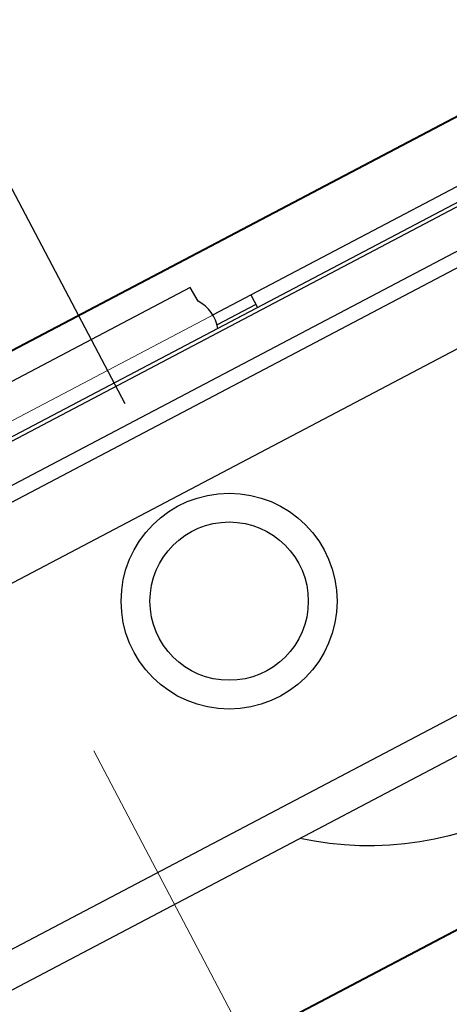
# Model space of a CAD drawing. Header units: metres. Extents: x 7408630 to 7411134, y 5569633 to 5570339.
# Tile 215 of 256: x 7410507.119 to 7410507.238, y 5569911.524 to 5569911.797. Entities that reach past the tile are written whole.
import ezdxf
from ezdxf.enums import TextEntityAlignment as Align

# ---------------------------------------------------------------- set-up
doc = ezdxf.new("R2010")
doc.units = ezdxf.units.M
doc.header["$MEASUREMENT"] = 0
doc.linetypes.add('HIDDEN', pattern=[9.525, 6.35, -3.175])
doc.layers.add('0-wypos-sanitarne', color=1, linetype='Continuous')
for name, color, linetype, lineweight in [('Istn-cienka', 4, 'Continuous', 9), ('OPIS POM NOWE', 140, 'Continuous', 5), ('Opis_pom', 9, 'Continuous', 18), ('Sciany', 2, 'Continuous', 40)]:
    doc.layers.add(name, color=color, linetype=linetype, lineweight=lineweight)
doc.styles.add('ARIAL', font='tahoma.ttf')

# ---------------------------------------------------------------- blocks, each defined once
blk = doc.blocks.new('A$C324a30b8')
at = {"lineweight": 0}
blk.add_lwpolyline([(-0.17552, 0), (0.17552, 0)], dxfattribs=at)
at = {"layer": 'DEFPOINTS'}
blk.add_lwpolyline([(0, 0.01049), (0, -0.71083)], dxfattribs=at)
blk = doc.blocks.new('99400_TOP')
for points in [[(-0.18941, 0.17081), (-0.04454, 0.17081), (-0.04035, 0.17071), (-0.03616, 0.17042), (-0.032, 0.16993), (-0.02786, 0.16925), (-0.02376, 0.16837), (-0.0197, 0.16731), (-0.0157, 0.16606), (-0.01176, 0.16462), (-0.00789, 0.163), (-0.0041, 0.1612), (-0.0004, 0.15923), (0.0032, 0.15708), (0.00671, 0.15478), (0.0101, 0.1523), (0.01337, 0.14968)], [(0.16493, 0.14968), (-0.16477, 0.14968)], [(-0.11847, 0.04968), (-0.11847, 0.13968), (0.11153, 0.13968), (0.11153, 0.04968)], [(-0.16, 0.04668), (-0.16, 0.04968), (0.16, 0.04968), (0.16, 0.04668)], [(0.16, 0.02668), (0.157, 0.02968), (0.16, 0.02968), (-0.16, 0.02968), (-0.157, 0.02968), (-0.16, 0.02668)], [(0.10602, 0.02968), (0.10602, 0.0256), (-0.11847, 0.0256)], [(-0.03305, 0.00968), (-0.16, 0.00968), (-0.16, 0.01268)], [(-0.045, 0.00968), (-0.045, 0.01368)], [(-0.045, 0.01268), (-0.03283, 0.01268)]]:
    blk.add_lwpolyline(points)
blk.add_lwpolyline([(-0.11847, 0.01368), (0.11153, 0.01368), (0.11153, 0.01468), (-0.11847, 0.01468)], close=True)
blk.add_lwpolyline([(-0.04, 0.01368), (-0.03255, 0.01368, 0.236962), (-0.03118, 0.00443, -0.154353), (-0.031, 0.00386), (-0.031, 0), (0.031, 0), (0.031, 0.00386, -0.154353), (0.03118, 0.00443, 0.236962), (0.03256, 0.01368), (0.04, 0.01368)], format="xyb")
for radius in [0.03, 0.022]:
    blk.add_circle((0, 0.08218), radius)
blk = doc.blocks.new('A$C4ebe9e89')
blk.add_blockref('99400_TOP', (0, 0))
blk = doc.blocks.new('A$C142d3faa')
at = {"layer": 'Istn-cienka', "linetype": 'HIDDEN', "ltscale": 2}
blk.add_lwpolyline([(1938.22536, 1730.60619), (1938.22536, 1200.60619)], dxfattribs=at)
at = {"layer": 'Sciany'}
for points in [[(2204.09483, 1469.10619), (1893.22536, 1469.10619)], [(2204.09483, 1449.10619), (1893.22536, 1449.10619)]]:
    blk.add_lwpolyline(points, dxfattribs=at)
at = {"layer": '0-wypos-sanitarne', "xscale": 100, "yscale": 100, "zscale": 100, "rotation": 180}
for name, p in [('A$C324a30b8', (1943.49088, 1467.38524)), ('A$C4ebe9e89', (1943.49088, 1468.35324))]:
    blk.add_blockref(name, p, dxfattribs=at)
at = {"layer": 'OPIS POM NOWE', "style": 'ARIAL'}
for tag, p in [('E1,4', (2085.45351, 1677.90272)), ('E1,4', (2642.56507, 1467.09858)), ('E1,4', (2887.55495, 1334.66914)), ('E1,1', (2346.15173, 945.30692)), ('E1,2', (2380.28977, 731.46058)), ('E1,4', (3248.92697, 423.56227)), ('E1,3', (2269.29047, 389.84746)), ('E1,5', (4145.39689, -41.41678))]:
    blk.add_attdef(tag, text='', height=23.936, dxfattribs=at).set_placement(p, align=Align.MIDDLE_CENTER)
at = {"layer": 'Opis_pom', "ltscale": 0.7, "style": 'ARIAL'}
for tag, p in [('B1,18', (784.17545, 4749.37691)), ('B1,21', (1474.16062, 4744.55225)), ('B1/17', (593.195, 4721.36004)), ('1,23', (2643.87974, 4721.36004)), ('1,22', (2015.9973, 4715.61993)), ('A1,1', (-123.27527, 4710.79271)), ('B1,1', (2964.21389, 4687.19476)), ('B1,19', (983.47704, 4684.25047)), ('A1,6', (-365.37937, 4657.22679)), ('A1,16', (198.20726, 4631.43636)), ('B1,20', (1267.19488, 4624.63245)), ('B1,3', (3298.01304, 4567.23582)), ('B1,4', (4545.10985, 4480.62225)), ('A1,5', (-782.1155, 4446.93269)), ('A1,2', (-186.91937, 4425.11232)), ('A1,15', (198.20726, 4391.00084)), ('B1,2', (2872.01208, 4302.45919)), ('A1,3', (-121.28956, 4150.90563)), ('B1,8', (2427.38319, 4053.12316)), ('B1,6', (4754.92624, 3940.33462)), ('A1,4', (-837.67923, 3920.77219)), ('B1,14', (401.20606, 3890.99898)), ('B1,13', (1255.28314, 3857.26479)), ('B1,5', (4487.88744, 3854.52406)), ('B1,10', (1961.59927, 3852.27607)), ('B1,9', (2126.78184, 3827.24689)), ('B1,7', (3203.17952, 3799.68363)), ('B1,11', (2118.65879, 3658.83867)), ('B1,12', (1949.47729, 3633.25719)), ('C1,2', (2894.60473, 3427.28336)), ('C1,3', (2160.24672, 3198.45588)), ('C1,1', (3129.25555, 2706.44899)), ('C1,4', (2077.33924, 2485.4131)), ('C1,5', (2131.38321, 2180.30979)), ('C1,10', (3196.04343, 2172.92088)), ('C1,9', (3215.99552, 1907.6342)), ('C1,6', (2168.07384, 1819.58528)), ('D0,18', (1348.65318, 1483.78164)), ('C1,8', (2890.19555, 1472.29709)), ('C1,7', (2247.74624, 1432.40489)), ('D,03', (680.14667, 1361.20684)), ('D0,15', (1769.82602, 1360.28568)), ('D,07', (301.65348, 1339.2086)), ('D0,6', (-189.6235, 1299.11733)), ('D0,8', (-573.60597, 1280.79442)), ('D0,2', (1011.71883, 1184.66707)), ('D0,4', (520.2942, 1181.60376)), ('D0,14', (1790.01141, 1156.00202)), ('D,05', (264.32997, 1077.69749)), ('D0,13', (1760.78024, 974.27002)), ('D0,09', (-770.07094, 944.55513)), ('D0,1', (999.98875, 928.60626)), ('D0,10', (-751.07239, 564.55801)), ('D0,11', (-751.07239, 336.73827)), ('D0,12', (198.7439, 306.39703))]:
    blk.add_attdef(tag, text='', height=11.968, dxfattribs=at).set_placement(p, align=Align.MIDDLE_CENTER)

msp = doc.modelspace()

# ---------------------------------------------------------------- block references
at = {"xscale": 0.01, "yscale": 0.01, "zscale": 0.01, "rotation": 27.75854060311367}
msp.add_blockref('A$C142d3faa', (7410496.7794, 5569889.66285), dxfattribs=at)

doc.saveas('drawing.dxf')
